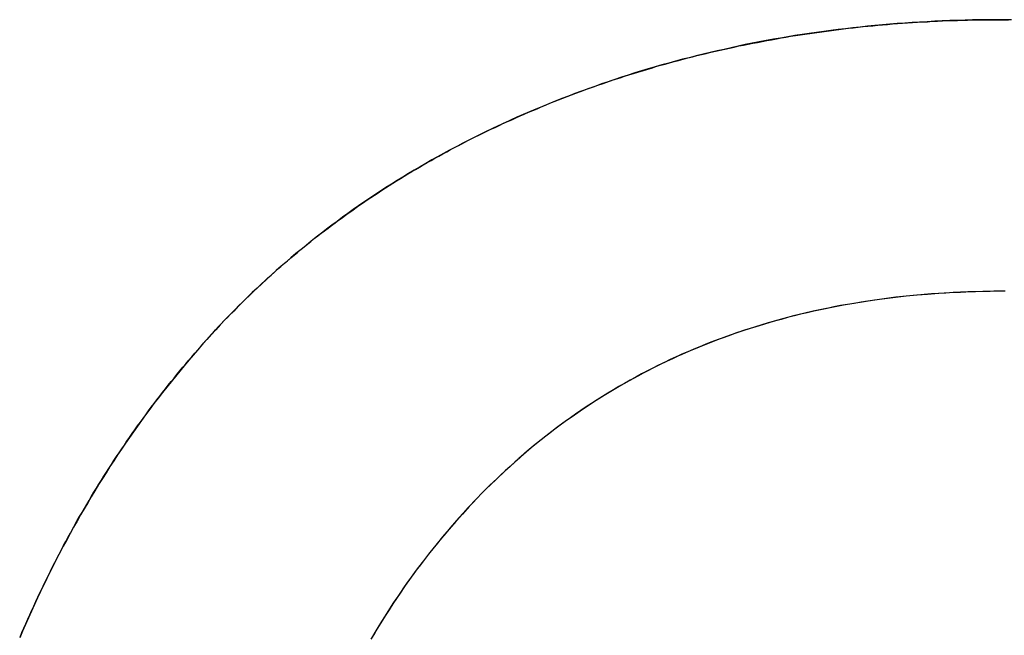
# Model space of a CAD drawing. Extents: x -3.81 to 3.81, y -1.89 to 1.9.
# Tile 86 of 149: x -0.0616 to -0.0179, y 1.2426 to 1.2699. Entities that reach past the tile are written whole.
import ezdxf

# ---------------------------------------------------------------- set-up
doc = ezdxf.new("R2010")
doc.units = 0
doc.layers.get('0').update_dxf_attribs({"linetype": 'CONTINUOUS'})

# ---------------------------------------------------------------- blocks, each defined once
blk = doc.blocks.new('*U1')
blk.add_line((-0.053315, 1.255716, 4.21), (-0.053315, 1.255716, 4.2098))
blk.add_line((-0.053315, 1.255716, 4.21), (-0.053315, 1.255716, 4.2098))
for points in [[(-0.053315, 1.25572, 4.21), (-0.053186, 1.25586, 4.21), (-0.053056, 1.256, 4.21), (-0.052925, 1.25614, 4.21), (-0.052793, 1.25629, 4.21), (-0.052661, 1.25643, 4.21), (-0.052528, 1.25657, 4.21), (-0.052394, 1.2567, 4.21), (-0.05226, 1.25684, 4.21), (-0.052125, 1.25698, 4.21), (-0.05199, 1.25712, 4.21), (-0.051854, 1.25725, 4.21), (-0.051717, 1.25739, 4.21), (-0.05158, 1.25752, 4.21), (-0.051442, 1.25766, 4.21), (-0.051303, 1.25779, 4.21), (-0.051163, 1.25792, 4.21), (-0.051023, 1.25806, 4.21), (-0.050882, 1.25819, 4.21), (-0.050741, 1.25832, 4.21), (-0.050599, 1.25845, 4.21), (-0.050456, 1.25858, 4.21), (-0.050313, 1.25871, 4.21), (-0.050169, 1.25884, 4.21), (-0.050024, 1.25896, 4.21), (-0.049879, 1.25909, 4.21), (-0.049733, 1.25921, 4.21), (-0.049586, 1.25934, 4.21), (-0.049439, 1.25946, 4.21), (-0.049291, 1.25959, 4.21), (-0.049142, 1.25971, 4.21), (-0.048993, 1.25983, 4.21), (-0.048843, 1.25996, 4.21), (-0.048692, 1.26008, 4.21), (-0.048541, 1.2602, 4.21), (-0.048389, 1.26032, 4.21), (-0.048236, 1.26044, 4.21), (-0.048083, 1.26055, 4.21), (-0.047929, 1.26067, 4.21), (-0.047774, 1.26079, 4.21), (-0.047619, 1.2609, 4.21), (-0.047463, 1.26102, 4.21), (-0.047307, 1.26113, 4.21), (-0.04715, 1.26125, 4.21), (-0.046992, 1.26136, 4.21), (-0.046833, 1.26147, 4.21), (-0.046674, 1.26159, 4.21), (-0.046514, 1.2617, 4.21), (-0.046354, 1.26181, 4.21), (-0.046193, 1.26192, 4.21), (-0.046031, 1.26203, 4.21), (-0.045868, 1.26214, 4.21), (-0.045705, 1.26224, 4.21), (-0.045541, 1.26235, 4.21), (-0.045377, 1.26246, 4.21), (-0.045212, 1.26256, 4.21), (-0.045046, 1.26267, 4.21), (-0.04488, 1.26277, 4.21), (-0.044713, 1.26288, 4.21), (-0.044545, 1.26298, 4.21), (-0.044376, 1.26308, 4.21), (-0.044207, 1.26318, 4.21), (-0.044038, 1.26328, 4.21), (-0.043867, 1.26338, 4.21), (-0.043696, 1.26348, 4.21), (-0.043525, 1.26358, 4.21), (-0.043352, 1.26368, 4.21), (-0.043179, 1.26378, 4.21), (-0.043006, 1.26387, 4.21), (-0.042831, 1.26397, 4.21), (-0.042656, 1.26406, 4.21), (-0.042481, 1.26416, 4.21), (-0.042305, 1.26425, 4.21), (-0.042128, 1.26435, 4.21), (-0.04195, 1.26444, 4.21), (-0.041772, 1.26453, 4.21), (-0.041593, 1.26462, 4.21), (-0.041413, 1.26471, 4.21), (-0.041233, 1.2648, 4.21), (-0.041052, 1.26489, 4.21), (-0.040871, 1.26498, 4.21), (-0.040688, 1.26507, 4.21), (-0.040505, 1.26515, 4.21), (-0.040322, 1.26524, 4.21), (-0.040138, 1.26533, 4.21), (-0.039953, 1.26541, 4.21), (-0.039767, 1.26549, 4.21), (-0.039581, 1.26558, 4.21), (-0.039395, 1.26566, 4.21), (-0.039207, 1.26574, 4.21), (-0.039019, 1.26582, 4.21), (-0.03883, 1.2659, 4.21), (-0.038641, 1.26598, 4.21), (-0.038451, 1.26606, 4.21), (-0.03826, 1.26614, 4.21), (-0.038068, 1.26622, 4.21), (-0.037876, 1.2663, 4.21), (-0.037684, 1.26637, 4.21), (-0.037491, 1.26645, 4.21), (-0.037298, 1.26652, 4.21), (-0.037104, 1.2666, 4.21), (-0.03691, 1.26667, 4.21), (-0.036716, 1.26674, 4.21), (-0.036521, 1.26682, 4.21), (-0.036326, 1.26689, 4.21), (-0.036131, 1.26696, 4.21), (-0.035935, 1.26702, 4.21), (-0.035739, 1.26709, 4.21), (-0.035542, 1.26716, 4.21), (-0.035345, 1.26723, 4.21), (-0.035148, 1.26729, 4.21), (-0.03495, 1.26736, 4.21), (-0.034752, 1.26742, 4.21), (-0.034554, 1.26749, 4.21), (-0.034355, 1.26755, 4.21), (-0.034156, 1.26761, 4.21), (-0.033956, 1.26767, 4.21), (-0.033756, 1.26773, 4.21), (-0.033556, 1.26779, 4.21), (-0.033355, 1.26785, 4.21), (-0.033154, 1.26791, 4.21), (-0.032953, 1.26796, 4.21), (-0.032751, 1.26802, 4.21), (-0.032548, 1.26808, 4.21), (-0.032346, 1.26813, 4.21), (-0.032143, 1.26818, 4.21), (-0.03194, 1.26824, 4.21), (-0.031736, 1.26829, 4.21), (-0.031532, 1.26834, 4.21), (-0.031327, 1.26839, 4.21), (-0.031122, 1.26844, 4.21), (-0.030917, 1.26849, 4.21), (-0.030711, 1.26854, 4.21), (-0.030506, 1.26859, 4.21), (-0.030299, 1.26863, 4.21), (-0.030092, 1.26868, 4.21), (-0.029885, 1.26872, 4.21), (-0.029678, 1.26877, 4.21), (-0.02947, 1.26881, 4.21), (-0.029262, 1.26885, 4.21), (-0.029053, 1.26889, 4.21), (-0.028844, 1.26893, 4.21), (-0.028635, 1.26897, 4.21), (-0.028425, 1.26901, 4.21), (-0.028215, 1.26905, 4.21), (-0.028004, 1.26909, 4.21), (-0.027793, 1.26913, 4.21), (-0.027582, 1.26916, 4.21), (-0.027371, 1.2692, 4.21), (-0.027159, 1.26923, 4.21), (-0.026946, 1.26927, 4.21), (-0.026734, 1.2693, 4.21), (-0.02652, 1.26933, 4.21), (-0.026307, 1.26936, 4.21), (-0.026093, 1.26939, 4.21), (-0.025879, 1.26942, 4.21), (-0.025664, 1.26945, 4.21), (-0.025449, 1.26948, 4.21), (-0.025234, 1.2695, 4.21), (-0.025018, 1.26953, 4.21), (-0.024802, 1.26956, 4.21), (-0.024585, 1.26958, 4.21), (-0.024369, 1.2696, 4.21), (-0.024151, 1.26963, 4.21), (-0.023934, 1.26965, 4.21), (-0.023716, 1.26967, 4.21), (-0.023497, 1.26969, 4.21), (-0.023279, 1.26971, 4.21), (-0.023059, 1.26973, 4.21), (-0.02284, 1.26975, 4.21), (-0.02262, 1.26977, 4.21), (-0.0224, 1.26978, 4.21), (-0.022179, 1.2698, 4.21), (-0.021958, 1.26981, 4.21), (-0.021737, 1.26983, 4.21), (-0.021515, 1.26984, 4.21), (-0.021293, 1.26985, 4.21), (-0.02107, 1.26987, 4.21), (-0.020847, 1.26988, 4.21), (-0.020624, 1.26989, 4.21), (-0.0204, 1.2699, 4.21), (-0.020176, 1.2699, 4.21), (-0.019952, 1.26991, 4.21), (-0.019727, 1.26992, 4.21), (-0.019502, 1.26992, 4.21), (-0.019276, 1.26993, 4.21), (-0.019051, 1.26993, 4.21), (-0.018824, 1.26994, 4.21), (-0.018598, 1.26994, 4.21), (-0.018371, 1.26994, 4.21), (-0.018143, 1.26994, 4.21), (-0.017915, 1.26994, 4.21)], [(-0.017915, 1.26994, 4.2098), (-0.018258, 1.26994, 4.2098), (-0.018599, 1.26994, 4.2098), (-0.01894, 1.26994, 4.2098), (-0.01928, 1.26993, 4.2098), (-0.019619, 1.26992, 4.2098), (-0.019957, 1.26991, 4.2098), (-0.020295, 1.2699, 4.2098), (-0.020631, 1.26989, 4.2098), (-0.020967, 1.26987, 4.2098), (-0.021301, 1.26985, 4.2098), (-0.021635, 1.26983, 4.2098), (-0.021968, 1.26981, 4.2098), (-0.022301, 1.26979, 4.2098), (-0.022632, 1.26977, 4.2098), (-0.022963, 1.26974, 4.2098), (-0.023292, 1.26971, 4.2098), (-0.023621, 1.26968, 4.2098), (-0.023949, 1.26965, 4.2098), (-0.024276, 1.26961, 4.2098), (-0.024602, 1.26958, 4.2098), (-0.024928, 1.26954, 4.2098), (-0.025253, 1.2695, 4.2098), (-0.025576, 1.26946, 4.2098), (-0.025899, 1.26942, 4.2098), (-0.026221, 1.26937, 4.2098), (-0.026542, 1.26933, 4.2098), (-0.026863, 1.26928, 4.2098), (-0.027182, 1.26923, 4.2098), (-0.027501, 1.26918, 4.2098), (-0.027818, 1.26912, 4.2098), (-0.028135, 1.26907, 4.2098), (-0.028452, 1.26901, 4.2098), (-0.028767, 1.26895, 4.2098), (-0.029081, 1.26889, 4.2098), (-0.029395, 1.26883, 4.2098), (-0.029707, 1.26876, 4.2098), (-0.030019, 1.26869, 4.2098), (-0.03033, 1.26862, 4.2098), (-0.03064, 1.26855, 4.2098), (-0.030949, 1.26848, 4.2098), (-0.031258, 1.26841, 4.2098), (-0.031565, 1.26833, 4.2098), (-0.031872, 1.26825, 4.2098), (-0.032178, 1.26818, 4.2098), (-0.032483, 1.26809, 4.2098), (-0.032787, 1.26801, 4.2098), (-0.033091, 1.26793, 4.2098), (-0.033393, 1.26784, 4.2098), (-0.033695, 1.26775, 4.2098), (-0.033995, 1.26766, 4.2098), (-0.034295, 1.26757, 4.2098), (-0.034594, 1.26747, 4.2098), (-0.034893, 1.26738, 4.2098), (-0.03519, 1.26728, 4.2098), (-0.035486, 1.26718, 4.2098), (-0.035782, 1.26708, 4.2098), (-0.036077, 1.26697, 4.2098), (-0.036371, 1.26687, 4.2098), (-0.036664, 1.26676, 4.2098), (-0.036956, 1.26665, 4.2098), (-0.037248, 1.26654, 4.2098), (-0.037538, 1.26643, 4.2098), (-0.037828, 1.26632, 4.2098), (-0.038117, 1.2662, 4.2098), (-0.038404, 1.26608, 4.2098), (-0.03869, 1.26596, 4.2098), (-0.038974, 1.26584, 4.2098), (-0.039257, 1.26572, 4.2098), (-0.039539, 1.2656, 4.2098), (-0.039819, 1.26547, 4.2098), (-0.040097, 1.26534, 4.2098), (-0.040374, 1.26522, 4.2098), (-0.04065, 1.26509, 4.2098), (-0.040924, 1.26495, 4.2098), (-0.041196, 1.26482, 4.2098), (-0.041467, 1.26469, 4.2098), (-0.041737, 1.26455, 4.2098), (-0.042005, 1.26441, 4.2098), (-0.042271, 1.26427, 4.2098), (-0.042536, 1.26413, 4.2098), (-0.0428, 1.26399, 4.2098), (-0.043062, 1.26384, 4.2098), (-0.043322, 1.2637, 4.2098), (-0.043582, 1.26355, 4.2098), (-0.043839, 1.2634, 4.2098), (-0.044095, 1.26325, 4.2098), (-0.04435, 1.2631, 4.2098), (-0.044603, 1.26294, 4.2098), (-0.044855, 1.26279, 4.2098), (-0.045105, 1.26263, 4.2098), (-0.045354, 1.26247, 4.2098), (-0.045601, 1.26231, 4.2098), (-0.045846, 1.26215, 4.2098), (-0.046091, 1.26199, 4.2098), (-0.046333, 1.26182, 4.2098), (-0.046575, 1.26166, 4.2098), (-0.046815, 1.26149, 4.2098), (-0.047053, 1.26132, 4.2098), (-0.04729, 1.26115, 4.2098), (-0.047525, 1.26097, 4.2098), (-0.047759, 1.2608, 4.2098), (-0.047991, 1.26062, 4.2098), (-0.048222, 1.26045, 4.2098), (-0.048451, 1.26027, 4.2098), (-0.048679, 1.26009, 4.2098), (-0.048905, 1.2599, 4.2098), (-0.04913, 1.25972, 4.2098), (-0.049354, 1.25954, 4.2098), (-0.049576, 1.25935, 4.2098), (-0.049796, 1.25916, 4.2098), (-0.050015, 1.25897, 4.2098), (-0.050232, 1.25878, 4.2098), (-0.050448, 1.25859, 4.2098), (-0.050663, 1.25839, 4.2098), (-0.050876, 1.25819, 4.2098), (-0.051087, 1.258, 4.2098), (-0.051297, 1.2578, 4.2098), (-0.051506, 1.2576, 4.2098), (-0.051713, 1.25739, 4.2098), (-0.051918, 1.25719, 4.2098), (-0.052122, 1.25698, 4.2098), (-0.052325, 1.25678, 4.2098), (-0.052526, 1.25657, 4.2098), (-0.052726, 1.25636, 4.2098), (-0.052924, 1.25614, 4.2098), (-0.05312, 1.25593, 4.2098), (-0.053315, 1.25572, 4.2098)], [(-0.017915, 1.26994, 4.2098), (-0.018258, 1.26994, 4.2098), (-0.018599, 1.26994, 4.2098), (-0.01894, 1.26994, 4.2098), (-0.01928, 1.26993, 4.2098), (-0.019619, 1.26992, 4.2098), (-0.019957, 1.26991, 4.2098), (-0.020295, 1.2699, 4.2098), (-0.020631, 1.26989, 4.2098), (-0.020967, 1.26987, 4.2098), (-0.021301, 1.26985, 4.2098), (-0.021635, 1.26983, 4.2098), (-0.021968, 1.26981, 4.2098), (-0.022301, 1.26979, 4.2098), (-0.022632, 1.26977, 4.2098), (-0.022963, 1.26974, 4.2098), (-0.023292, 1.26971, 4.2098), (-0.023621, 1.26968, 4.2098), (-0.023949, 1.26965, 4.2098), (-0.024276, 1.26961, 4.2098), (-0.024602, 1.26958, 4.2098), (-0.024928, 1.26954, 4.2098), (-0.025253, 1.2695, 4.2098), (-0.025576, 1.26946, 4.2098), (-0.025899, 1.26942, 4.2098), (-0.026221, 1.26937, 4.2098), (-0.026542, 1.26933, 4.2098), (-0.026863, 1.26928, 4.2098), (-0.027182, 1.26923, 4.2098), (-0.027501, 1.26918, 4.2098), (-0.027818, 1.26912, 4.2098), (-0.028135, 1.26907, 4.2098), (-0.028452, 1.26901, 4.2098), (-0.028767, 1.26895, 4.2098), (-0.029081, 1.26889, 4.2098), (-0.029395, 1.26883, 4.2098), (-0.029707, 1.26876, 4.2098), (-0.030019, 1.26869, 4.2098), (-0.03033, 1.26862, 4.2098), (-0.03064, 1.26855, 4.2098), (-0.030949, 1.26848, 4.2098), (-0.031258, 1.26841, 4.2098), (-0.031565, 1.26833, 4.2098), (-0.031872, 1.26825, 4.2098), (-0.032178, 1.26818, 4.2098), (-0.032483, 1.26809, 4.2098), (-0.032787, 1.26801, 4.2098), (-0.033091, 1.26793, 4.2098), (-0.033393, 1.26784, 4.2098), (-0.033695, 1.26775, 4.2098), (-0.033995, 1.26766, 4.2098), (-0.034295, 1.26757, 4.2098), (-0.034594, 1.26747, 4.2098), (-0.034893, 1.26738, 4.2098), (-0.03519, 1.26728, 4.2098), (-0.035486, 1.26718, 4.2098), (-0.035782, 1.26708, 4.2098), (-0.036077, 1.26697, 4.2098), (-0.036371, 1.26687, 4.2098), (-0.036664, 1.26676, 4.2098), (-0.036956, 1.26665, 4.2098), (-0.037248, 1.26654, 4.2098), (-0.037538, 1.26643, 4.2098), (-0.037828, 1.26632, 4.2098), (-0.038117, 1.2662, 4.2098), (-0.038404, 1.26608, 4.2098), (-0.03869, 1.26596, 4.2098), (-0.038974, 1.26584, 4.2098), (-0.039257, 1.26572, 4.2098), (-0.039539, 1.2656, 4.2098), (-0.039819, 1.26547, 4.2098), (-0.040097, 1.26534, 4.2098), (-0.040374, 1.26522, 4.2098), (-0.04065, 1.26509, 4.2098), (-0.040924, 1.26495, 4.2098), (-0.041196, 1.26482, 4.2098), (-0.041467, 1.26469, 4.2098), (-0.041737, 1.26455, 4.2098), (-0.042005, 1.26441, 4.2098), (-0.042271, 1.26427, 4.2098), (-0.042536, 1.26413, 4.2098), (-0.0428, 1.26399, 4.2098), (-0.043062, 1.26384, 4.2098), (-0.043322, 1.2637, 4.2098), (-0.043582, 1.26355, 4.2098), (-0.043839, 1.2634, 4.2098), (-0.044095, 1.26325, 4.2098), (-0.04435, 1.2631, 4.2098), (-0.044603, 1.26294, 4.2098), (-0.044855, 1.26279, 4.2098), (-0.045105, 1.26263, 4.2098), (-0.045354, 1.26247, 4.2098), (-0.045601, 1.26231, 4.2098), (-0.045846, 1.26215, 4.2098), (-0.046091, 1.26199, 4.2098), (-0.046333, 1.26182, 4.2098), (-0.046575, 1.26166, 4.2098), (-0.046815, 1.26149, 4.2098), (-0.047053, 1.26132, 4.2098), (-0.04729, 1.26115, 4.2098), (-0.047525, 1.26097, 4.2098), (-0.047759, 1.2608, 4.2098), (-0.047991, 1.26062, 4.2098), (-0.048222, 1.26045, 4.2098), (-0.048451, 1.26027, 4.2098), (-0.048679, 1.26009, 4.2098), (-0.048905, 1.2599, 4.2098), (-0.04913, 1.25972, 4.2098), (-0.049354, 1.25954, 4.2098), (-0.049576, 1.25935, 4.2098), (-0.049796, 1.25916, 4.2098), (-0.050015, 1.25897, 4.2098), (-0.050232, 1.25878, 4.2098), (-0.050448, 1.25859, 4.2098), (-0.050663, 1.25839, 4.2098), (-0.050876, 1.25819, 4.2098), (-0.051087, 1.258, 4.2098), (-0.051297, 1.2578, 4.2098), (-0.051506, 1.2576, 4.2098), (-0.051713, 1.25739, 4.2098), (-0.051918, 1.25719, 4.2098), (-0.052122, 1.25698, 4.2098), (-0.052325, 1.25678, 4.2098), (-0.052526, 1.25657, 4.2098), (-0.052726, 1.25636, 4.2098), (-0.052924, 1.25614, 4.2098), (-0.05312, 1.25593, 4.2098), (-0.053315, 1.25572, 4.2098)], [(-0.053315, 1.25572, 4.21), (-0.053186, 1.25586, 4.21), (-0.053056, 1.256, 4.21), (-0.052925, 1.25614, 4.21), (-0.052793, 1.25629, 4.21), (-0.052661, 1.25643, 4.21), (-0.052528, 1.25657, 4.21), (-0.052394, 1.2567, 4.21), (-0.05226, 1.25684, 4.21), (-0.052125, 1.25698, 4.21), (-0.05199, 1.25712, 4.21), (-0.051854, 1.25725, 4.21), (-0.051717, 1.25739, 4.21), (-0.05158, 1.25752, 4.21), (-0.051442, 1.25766, 4.21), (-0.051303, 1.25779, 4.21), (-0.051163, 1.25792, 4.21), (-0.051023, 1.25806, 4.21), (-0.050882, 1.25819, 4.21), (-0.050741, 1.25832, 4.21), (-0.050599, 1.25845, 4.21), (-0.050456, 1.25858, 4.21), (-0.050313, 1.25871, 4.21), (-0.050169, 1.25884, 4.21), (-0.050024, 1.25896, 4.21), (-0.049879, 1.25909, 4.21), (-0.049733, 1.25921, 4.21), (-0.049586, 1.25934, 4.21), (-0.049439, 1.25946, 4.21), (-0.049291, 1.25959, 4.21), (-0.049142, 1.25971, 4.21), (-0.048993, 1.25983, 4.21), (-0.048843, 1.25996, 4.21), (-0.048692, 1.26008, 4.21), (-0.048541, 1.2602, 4.21), (-0.048389, 1.26032, 4.21), (-0.048236, 1.26044, 4.21), (-0.048083, 1.26055, 4.21), (-0.047929, 1.26067, 4.21), (-0.047774, 1.26079, 4.21), (-0.047619, 1.2609, 4.21), (-0.047463, 1.26102, 4.21), (-0.047307, 1.26113, 4.21), (-0.04715, 1.26125, 4.21), (-0.046992, 1.26136, 4.21), (-0.046833, 1.26147, 4.21), (-0.046674, 1.26159, 4.21), (-0.046514, 1.2617, 4.21), (-0.046354, 1.26181, 4.21), (-0.046193, 1.26192, 4.21), (-0.046031, 1.26203, 4.21), (-0.045868, 1.26214, 4.21), (-0.045705, 1.26224, 4.21), (-0.045541, 1.26235, 4.21), (-0.045377, 1.26246, 4.21), (-0.045212, 1.26256, 4.21), (-0.045046, 1.26267, 4.21), (-0.04488, 1.26277, 4.21), (-0.044713, 1.26288, 4.21), (-0.044545, 1.26298, 4.21), (-0.044376, 1.26308, 4.21), (-0.044207, 1.26318, 4.21), (-0.044038, 1.26328, 4.21), (-0.043867, 1.26338, 4.21), (-0.043696, 1.26348, 4.21), (-0.043525, 1.26358, 4.21), (-0.043352, 1.26368, 4.21), (-0.043179, 1.26378, 4.21), (-0.043006, 1.26387, 4.21), (-0.042831, 1.26397, 4.21), (-0.042656, 1.26406, 4.21), (-0.042481, 1.26416, 4.21), (-0.042305, 1.26425, 4.21), (-0.042128, 1.26435, 4.21), (-0.04195, 1.26444, 4.21), (-0.041772, 1.26453, 4.21), (-0.041593, 1.26462, 4.21), (-0.041413, 1.26471, 4.21), (-0.041233, 1.2648, 4.21), (-0.041052, 1.26489, 4.21), (-0.040871, 1.26498, 4.21), (-0.040688, 1.26507, 4.21), (-0.040505, 1.26515, 4.21), (-0.040322, 1.26524, 4.21), (-0.040138, 1.26533, 4.21), (-0.039953, 1.26541, 4.21), (-0.039767, 1.26549, 4.21), (-0.039581, 1.26558, 4.21), (-0.039395, 1.26566, 4.21), (-0.039207, 1.26574, 4.21), (-0.039019, 1.26582, 4.21), (-0.03883, 1.2659, 4.21), (-0.038641, 1.26598, 4.21), (-0.038451, 1.26606, 4.21), (-0.03826, 1.26614, 4.21), (-0.038068, 1.26622, 4.21), (-0.037876, 1.2663, 4.21), (-0.037684, 1.26637, 4.21), (-0.037491, 1.26645, 4.21), (-0.037298, 1.26652, 4.21), (-0.037104, 1.2666, 4.21), (-0.03691, 1.26667, 4.21), (-0.036716, 1.26674, 4.21), (-0.036521, 1.26682, 4.21), (-0.036326, 1.26689, 4.21), (-0.036131, 1.26696, 4.21), (-0.035935, 1.26702, 4.21), (-0.035739, 1.26709, 4.21), (-0.035542, 1.26716, 4.21), (-0.035345, 1.26723, 4.21), (-0.035148, 1.26729, 4.21), (-0.03495, 1.26736, 4.21), (-0.034752, 1.26742, 4.21), (-0.034554, 1.26749, 4.21), (-0.034355, 1.26755, 4.21), (-0.034156, 1.26761, 4.21), (-0.033956, 1.26767, 4.21), (-0.033756, 1.26773, 4.21), (-0.033556, 1.26779, 4.21), (-0.033355, 1.26785, 4.21), (-0.033154, 1.26791, 4.21), (-0.032953, 1.26796, 4.21), (-0.032751, 1.26802, 4.21), (-0.032548, 1.26808, 4.21), (-0.032346, 1.26813, 4.21), (-0.032143, 1.26818, 4.21), (-0.03194, 1.26824, 4.21), (-0.031736, 1.26829, 4.21), (-0.031532, 1.26834, 4.21), (-0.031327, 1.26839, 4.21), (-0.031122, 1.26844, 4.21), (-0.030917, 1.26849, 4.21), (-0.030711, 1.26854, 4.21), (-0.030506, 1.26859, 4.21), (-0.030299, 1.26863, 4.21), (-0.030092, 1.26868, 4.21), (-0.029885, 1.26872, 4.21), (-0.029678, 1.26877, 4.21), (-0.02947, 1.26881, 4.21), (-0.029262, 1.26885, 4.21), (-0.029053, 1.26889, 4.21), (-0.028844, 1.26893, 4.21), (-0.028635, 1.26897, 4.21), (-0.028425, 1.26901, 4.21), (-0.028215, 1.26905, 4.21), (-0.028004, 1.26909, 4.21), (-0.027793, 1.26913, 4.21), (-0.027582, 1.26916, 4.21), (-0.027371, 1.2692, 4.21), (-0.027159, 1.26923, 4.21), (-0.026946, 1.26927, 4.21), (-0.026734, 1.2693, 4.21), (-0.02652, 1.26933, 4.21), (-0.026307, 1.26936, 4.21), (-0.026093, 1.26939, 4.21), (-0.025879, 1.26942, 4.21), (-0.025664, 1.26945, 4.21), (-0.025449, 1.26948, 4.21), (-0.025234, 1.2695, 4.21), (-0.025018, 1.26953, 4.21), (-0.024802, 1.26956, 4.21), (-0.024585, 1.26958, 4.21), (-0.024369, 1.2696, 4.21), (-0.024151, 1.26963, 4.21), (-0.023934, 1.26965, 4.21), (-0.023716, 1.26967, 4.21), (-0.023497, 1.26969, 4.21), (-0.023279, 1.26971, 4.21), (-0.023059, 1.26973, 4.21), (-0.02284, 1.26975, 4.21), (-0.02262, 1.26977, 4.21), (-0.0224, 1.26978, 4.21), (-0.022179, 1.2698, 4.21), (-0.021958, 1.26981, 4.21), (-0.021737, 1.26983, 4.21), (-0.021515, 1.26984, 4.21), (-0.021293, 1.26985, 4.21), (-0.02107, 1.26987, 4.21), (-0.020847, 1.26988, 4.21), (-0.020624, 1.26989, 4.21), (-0.0204, 1.2699, 4.21), (-0.020176, 1.2699, 4.21), (-0.019952, 1.26991, 4.21), (-0.019727, 1.26992, 4.21), (-0.019502, 1.26992, 4.21), (-0.019276, 1.26993, 4.21), (-0.019051, 1.26993, 4.21), (-0.018824, 1.26994, 4.21), (-0.018598, 1.26994, 4.21), (-0.018371, 1.26994, 4.21), (-0.018143, 1.26994, 4.21), (-0.017915, 1.26994, 4.21)], [(-0.017915, 1.26994, 4.21), (-0.017679, 1.26994, 4.21)], [(-0.01756, 1.26994, 4.2098), (-0.017915, 1.26994, 4.2098)], [(-0.01756, 1.26994, 4.2098), (-0.017915, 1.26994, 4.2098)], [(-0.017915, 1.26994, 4.21), (-0.017679, 1.26994, 4.21)], [(-0.01783, 1.25786, 4.21), (-0.018165, 1.25786, 4.21), (-0.018498, 1.25785, 4.21), (-0.01883, 1.25785, 4.21), (-0.01916, 1.25784, 4.21), (-0.019489, 1.25783, 4.21), (-0.019817, 1.25782, 4.21), (-0.020142, 1.2578, 4.21), (-0.020467, 1.25778, 4.21), (-0.020789, 1.25776, 4.21), (-0.021111, 1.25774, 4.21), (-0.021431, 1.25771, 4.21), (-0.021749, 1.25768, 4.21), (-0.022066, 1.25765, 4.21), (-0.022381, 1.25762, 4.21), (-0.022695, 1.25759, 4.21), (-0.023007, 1.25755, 4.21), (-0.023318, 1.25751, 4.21), (-0.023627, 1.25746, 4.21), (-0.023934, 1.25742, 4.21), (-0.024241, 1.25737, 4.21), (-0.024545, 1.25732, 4.21), (-0.024848, 1.25727, 4.21), (-0.02515, 1.25722, 4.21), (-0.02545, 1.25716, 4.21), (-0.025749, 1.2571, 4.21), (-0.026046, 1.25704, 4.21), (-0.026341, 1.25697, 4.21), (-0.026635, 1.2569, 4.21), (-0.026928, 1.25684, 4.21), (-0.027219, 1.25676, 4.21), (-0.027509, 1.25669, 4.21), (-0.027797, 1.25661, 4.21), (-0.028083, 1.25653, 4.21), (-0.028368, 1.25645, 4.21), (-0.028652, 1.25637, 4.21), (-0.028934, 1.25628, 4.21), (-0.029214, 1.25619, 4.21), (-0.029493, 1.2561, 4.21), (-0.02977, 1.25601, 4.21), (-0.030046, 1.25591, 4.21), (-0.030321, 1.25581, 4.21), (-0.030593, 1.25571, 4.21), (-0.030865, 1.25561, 4.21), (-0.031135, 1.2555, 4.21), (-0.031403, 1.25539, 4.21), (-0.03167, 1.25528, 4.21), (-0.031935, 1.25517, 4.21), (-0.032199, 1.25505, 4.21), (-0.032461, 1.25494, 4.21), (-0.032722, 1.25482, 4.21), (-0.032981, 1.25469, 4.21), (-0.033239, 1.25457, 4.21), (-0.033495, 1.25444, 4.21), (-0.03375, 1.25431, 4.21), (-0.034003, 1.25418, 4.21), (-0.034255, 1.25404, 4.21), (-0.034505, 1.2539, 4.21), (-0.034754, 1.25376, 4.21), (-0.035001, 1.25362, 4.21), (-0.035247, 1.25348, 4.21), (-0.035491, 1.25333, 4.21), (-0.035733, 1.25318, 4.21), (-0.035974, 1.25303, 4.21), (-0.036214, 1.25287, 4.21), (-0.036452, 1.25272, 4.21), (-0.036689, 1.25256, 4.21), (-0.036924, 1.2524, 4.21), (-0.037157, 1.25223, 4.21), (-0.037389, 1.25206, 4.21), (-0.03762, 1.2519, 4.21), (-0.037849, 1.25172, 4.21), (-0.038076, 1.25155, 4.21), (-0.038302, 1.25137, 4.21), (-0.038527, 1.25119, 4.21), (-0.03875, 1.25101, 4.21), (-0.038971, 1.25083, 4.21), (-0.039191, 1.25064, 4.21), (-0.03941, 1.25045, 4.21), (-0.039627, 1.25026, 4.21), (-0.039842, 1.25007, 4.21), (-0.040056, 1.24987, 4.21), (-0.040268, 1.24968, 4.21), (-0.040479, 1.24947, 4.21), (-0.040688, 1.24927, 4.21), (-0.040896, 1.24907, 4.21), (-0.041102, 1.24886, 4.21), (-0.041307, 1.24865, 4.21), (-0.04151, 1.24843, 4.21), (-0.041712, 1.24822, 4.21), (-0.041912, 1.248, 4.21), (-0.042111, 1.24778, 4.21), (-0.042308, 1.24756, 4.21), (-0.042504, 1.24733, 4.21), (-0.042698, 1.2471, 4.21), (-0.042891, 1.24687, 4.21), (-0.043082, 1.24664, 4.21), (-0.043271, 1.24641, 4.21), (-0.043458, 1.24617, 4.21), (-0.043644, 1.24593, 4.21), (-0.043827, 1.24569, 4.21), (-0.044008, 1.24545, 4.21), (-0.044187, 1.2452, 4.21), (-0.044364, 1.24496, 4.21), (-0.04454, 1.24471, 4.21), (-0.044713, 1.24446, 4.21), (-0.044884, 1.2442, 4.21), (-0.045053, 1.24395, 4.21), (-0.04522, 1.24369, 4.21), (-0.045385, 1.24343, 4.21), (-0.045548, 1.24317, 4.21), (-0.04571, 1.24291, 4.21), (-0.045869, 1.24264, 4.21), (-0.046026, 1.24238, 4.21)], [(-0.01783, 1.25786, 4.2098), (-0.018333, 1.25786, 4.2098), (-0.018832, 1.25785, 4.2098), (-0.019329, 1.25783, 4.2098), (-0.019822, 1.25781, 4.2098), (-0.020311, 1.25779, 4.2098), (-0.020797, 1.25776, 4.2098), (-0.02128, 1.25772, 4.2098), (-0.021759, 1.25768, 4.2098), (-0.022235, 1.25764, 4.2098), (-0.022707, 1.25758, 4.2098), (-0.023176, 1.25753, 4.2098), (-0.023641, 1.25746, 4.2098), (-0.024103, 1.25739, 4.2098), (-0.024562, 1.25732, 4.2098), (-0.025017, 1.25724, 4.2098), (-0.025469, 1.25715, 4.2098), (-0.025917, 1.25706, 4.2098), (-0.026362, 1.25697, 4.2098), (-0.026804, 1.25687, 4.2098), (-0.027242, 1.25676, 4.2098), (-0.027677, 1.25665, 4.2098), (-0.028108, 1.25653, 4.2098), (-0.028536, 1.2564, 4.2098), (-0.02896, 1.25627, 4.2098), (-0.029381, 1.25614, 4.2098), (-0.029799, 1.256, 4.2098), (-0.030213, 1.25585, 4.2098), (-0.030624, 1.2557, 4.2098), (-0.031031, 1.25554, 4.2098), (-0.031435, 1.25538, 4.2098), (-0.031835, 1.25521, 4.2098), (-0.032232, 1.25504, 4.2098), (-0.032626, 1.25486, 4.2098), (-0.033016, 1.25468, 4.2098), (-0.033403, 1.25449, 4.2098), (-0.033786, 1.25429, 4.2098), (-0.034166, 1.25409, 4.2098), (-0.034542, 1.25388, 4.2098), (-0.034916, 1.25367, 4.2098), (-0.035285, 1.25345, 4.2098), (-0.035651, 1.25323, 4.2098), (-0.036014, 1.253, 4.2098), (-0.036374, 1.25277, 4.2098), (-0.03673, 1.25253, 4.2098), (-0.037082, 1.25228, 4.2098), (-0.037431, 1.25203, 4.2098), (-0.037777, 1.25178, 4.2098), (-0.038119, 1.25152, 4.2098), (-0.038458, 1.25125, 4.2098), (-0.038794, 1.25098, 4.2098), (-0.039126, 1.2507, 4.2098), (-0.039454, 1.25042, 4.2098), (-0.039779, 1.25013, 4.2098), (-0.040101, 1.24983, 4.2098), (-0.040419, 1.24953, 4.2098), (-0.040734, 1.24923, 4.2098), (-0.041046, 1.24892, 4.2098), (-0.041354, 1.2486, 4.2098), (-0.041658, 1.24828, 4.2098), (-0.041959, 1.24795, 4.2098), (-0.042257, 1.24762, 4.2098), (-0.042552, 1.24728, 4.2098), (-0.042843, 1.24693, 4.2098), (-0.04313, 1.24658, 4.2098), (-0.043413, 1.24623, 4.2098), (-0.043691, 1.24587, 4.2098), (-0.043965, 1.24551, 4.2098), (-0.044235, 1.24514, 4.2098), (-0.0445, 1.24477, 4.2098), (-0.04476, 1.24439, 4.2098), (-0.045016, 1.24401, 4.2098), (-0.045267, 1.24362, 4.2098), (-0.045514, 1.24323, 4.2098), (-0.045756, 1.24283, 4.2098), (-0.045994, 1.24243, 4.2098)], [(-0.01783, 1.25786, 4.2098), (-0.018333, 1.25786, 4.2098), (-0.018832, 1.25785, 4.2098), (-0.019329, 1.25783, 4.2098), (-0.019822, 1.25781, 4.2098), (-0.020311, 1.25779, 4.2098), (-0.020797, 1.25776, 4.2098), (-0.02128, 1.25772, 4.2098), (-0.021759, 1.25768, 4.2098), (-0.022235, 1.25764, 4.2098), (-0.022707, 1.25758, 4.2098), (-0.023176, 1.25753, 4.2098), (-0.023641, 1.25746, 4.2098), (-0.024103, 1.25739, 4.2098), (-0.024562, 1.25732, 4.2098), (-0.025017, 1.25724, 4.2098), (-0.025469, 1.25715, 4.2098), (-0.025917, 1.25706, 4.2098), (-0.026362, 1.25697, 4.2098), (-0.026804, 1.25687, 4.2098), (-0.027242, 1.25676, 4.2098), (-0.027677, 1.25665, 4.2098), (-0.028108, 1.25653, 4.2098), (-0.028536, 1.2564, 4.2098), (-0.02896, 1.25627, 4.2098), (-0.029381, 1.25614, 4.2098), (-0.029799, 1.256, 4.2098), (-0.030213, 1.25585, 4.2098), (-0.030624, 1.2557, 4.2098), (-0.031031, 1.25554, 4.2098), (-0.031435, 1.25538, 4.2098), (-0.031835, 1.25521, 4.2098), (-0.032232, 1.25504, 4.2098), (-0.032626, 1.25486, 4.2098), (-0.033016, 1.25468, 4.2098), (-0.033403, 1.25449, 4.2098), (-0.033786, 1.25429, 4.2098), (-0.034166, 1.25409, 4.2098), (-0.034542, 1.25388, 4.2098), (-0.034916, 1.25367, 4.2098), (-0.035285, 1.25345, 4.2098), (-0.035651, 1.25323, 4.2098), (-0.036014, 1.253, 4.2098), (-0.036374, 1.25277, 4.2098), (-0.03673, 1.25253, 4.2098), (-0.037082, 1.25228, 4.2098), (-0.037431, 1.25203, 4.2098), (-0.037777, 1.25178, 4.2098), (-0.038119, 1.25152, 4.2098), (-0.038458, 1.25125, 4.2098), (-0.038794, 1.25098, 4.2098), (-0.039126, 1.2507, 4.2098), (-0.039454, 1.25042, 4.2098), (-0.039779, 1.25013, 4.2098), (-0.040101, 1.24983, 4.2098), (-0.040419, 1.24953, 4.2098), (-0.040734, 1.24923, 4.2098), (-0.041046, 1.24892, 4.2098), (-0.041354, 1.2486, 4.2098), (-0.041658, 1.24828, 4.2098), (-0.041959, 1.24795, 4.2098), (-0.042257, 1.24762, 4.2098), (-0.042552, 1.24728, 4.2098), (-0.042843, 1.24693, 4.2098), (-0.04313, 1.24658, 4.2098), (-0.043413, 1.24623, 4.2098), (-0.043691, 1.24587, 4.2098), (-0.043965, 1.24551, 4.2098), (-0.044235, 1.24514, 4.2098), (-0.0445, 1.24477, 4.2098), (-0.04476, 1.24439, 4.2098), (-0.045016, 1.24401, 4.2098), (-0.045267, 1.24362, 4.2098), (-0.045514, 1.24323, 4.2098), (-0.045756, 1.24283, 4.2098), (-0.045994, 1.24243, 4.2098)], [(-0.01783, 1.25786, 4.21), (-0.018165, 1.25786, 4.21), (-0.018498, 1.25785, 4.21), (-0.01883, 1.25785, 4.21), (-0.01916, 1.25784, 4.21), (-0.019489, 1.25783, 4.21), (-0.019817, 1.25782, 4.21), (-0.020142, 1.2578, 4.21), (-0.020467, 1.25778, 4.21), (-0.020789, 1.25776, 4.21), (-0.021111, 1.25774, 4.21), (-0.021431, 1.25771, 4.21), (-0.021749, 1.25768, 4.21), (-0.022066, 1.25765, 4.21), (-0.022381, 1.25762, 4.21), (-0.022695, 1.25759, 4.21), (-0.023007, 1.25755, 4.21), (-0.023318, 1.25751, 4.21), (-0.023627, 1.25746, 4.21), (-0.023934, 1.25742, 4.21), (-0.024241, 1.25737, 4.21), (-0.024545, 1.25732, 4.21), (-0.024848, 1.25727, 4.21), (-0.02515, 1.25722, 4.21), (-0.02545, 1.25716, 4.21), (-0.025749, 1.2571, 4.21), (-0.026046, 1.25704, 4.21), (-0.026341, 1.25697, 4.21), (-0.026635, 1.2569, 4.21), (-0.026928, 1.25684, 4.21), (-0.027219, 1.25676, 4.21), (-0.027509, 1.25669, 4.21), (-0.027797, 1.25661, 4.21), (-0.028083, 1.25653, 4.21), (-0.028368, 1.25645, 4.21), (-0.028652, 1.25637, 4.21), (-0.028934, 1.25628, 4.21), (-0.029214, 1.25619, 4.21), (-0.029493, 1.2561, 4.21), (-0.02977, 1.25601, 4.21), (-0.030046, 1.25591, 4.21), (-0.030321, 1.25581, 4.21), (-0.030593, 1.25571, 4.21), (-0.030865, 1.25561, 4.21), (-0.031135, 1.2555, 4.21), (-0.031403, 1.25539, 4.21), (-0.03167, 1.25528, 4.21), (-0.031935, 1.25517, 4.21), (-0.032199, 1.25505, 4.21), (-0.032461, 1.25494, 4.21), (-0.032722, 1.25482, 4.21), (-0.032981, 1.25469, 4.21), (-0.033239, 1.25457, 4.21), (-0.033495, 1.25444, 4.21), (-0.03375, 1.25431, 4.21), (-0.034003, 1.25418, 4.21), (-0.034255, 1.25404, 4.21), (-0.034505, 1.2539, 4.21), (-0.034754, 1.25376, 4.21), (-0.035001, 1.25362, 4.21), (-0.035247, 1.25348, 4.21), (-0.035491, 1.25333, 4.21), (-0.035733, 1.25318, 4.21), (-0.035974, 1.25303, 4.21), (-0.036214, 1.25287, 4.21), (-0.036452, 1.25272, 4.21), (-0.036689, 1.25256, 4.21), (-0.036924, 1.2524, 4.21), (-0.037157, 1.25223, 4.21), (-0.037389, 1.25206, 4.21), (-0.03762, 1.2519, 4.21), (-0.037849, 1.25172, 4.21), (-0.038076, 1.25155, 4.21), (-0.038302, 1.25137, 4.21), (-0.038527, 1.25119, 4.21), (-0.03875, 1.25101, 4.21), (-0.038971, 1.25083, 4.21), (-0.039191, 1.25064, 4.21), (-0.03941, 1.25045, 4.21), (-0.039627, 1.25026, 4.21), (-0.039842, 1.25007, 4.21), (-0.040056, 1.24987, 4.21), (-0.040268, 1.24968, 4.21), (-0.040479, 1.24947, 4.21), (-0.040688, 1.24927, 4.21), (-0.040896, 1.24907, 4.21), (-0.041102, 1.24886, 4.21), (-0.041307, 1.24865, 4.21), (-0.04151, 1.24843, 4.21), (-0.041712, 1.24822, 4.21), (-0.041912, 1.248, 4.21), (-0.042111, 1.24778, 4.21), (-0.042308, 1.24756, 4.21), (-0.042504, 1.24733, 4.21), (-0.042698, 1.2471, 4.21), (-0.042891, 1.24687, 4.21), (-0.043082, 1.24664, 4.21), (-0.043271, 1.24641, 4.21), (-0.043458, 1.24617, 4.21), (-0.043644, 1.24593, 4.21), (-0.043827, 1.24569, 4.21), (-0.044008, 1.24545, 4.21), (-0.044187, 1.2452, 4.21), (-0.044364, 1.24496, 4.21), (-0.04454, 1.24471, 4.21), (-0.044713, 1.24446, 4.21), (-0.044884, 1.2442, 4.21), (-0.045053, 1.24395, 4.21), (-0.04522, 1.24369, 4.21), (-0.045385, 1.24343, 4.21), (-0.045548, 1.24317, 4.21), (-0.04571, 1.24291, 4.21), (-0.045869, 1.24264, 4.21), (-0.046026, 1.24238, 4.21)], [(-0.061618, 1.24248, 4.21), (-0.061532, 1.24268, 4.21), (-0.061446, 1.24287, 4.21), (-0.06136, 1.24307, 4.21), (-0.061272, 1.24327, 4.21), (-0.061184, 1.24347, 4.21), (-0.061095, 1.24367, 4.21), (-0.061006, 1.24386, 4.21), (-0.060916, 1.24406, 4.21), (-0.060825, 1.24425, 4.21), (-0.060734, 1.24445, 4.21), (-0.060642, 1.24464, 4.21), (-0.060549, 1.24484, 4.21), (-0.060455, 1.24503, 4.21), (-0.060361, 1.24522, 4.21), (-0.060266, 1.24541, 4.21), (-0.06017, 1.2456, 4.21), (-0.060074, 1.24579, 4.21), (-0.059977, 1.24598, 4.21), (-0.059879, 1.24617, 4.21), (-0.059781, 1.24636, 4.21), (-0.059682, 1.24655, 4.21), (-0.059582, 1.24673, 4.21), (-0.059482, 1.24692, 4.21), (-0.059381, 1.2471, 4.21), (-0.059279, 1.24729, 4.21), (-0.059177, 1.24747, 4.21), (-0.059073, 1.24766, 4.21), (-0.05897, 1.24784, 4.21), (-0.058865, 1.24802, 4.21), (-0.05876, 1.2482, 4.21), (-0.058654, 1.24838, 4.21), (-0.058547, 1.24856, 4.21), (-0.05844, 1.24874, 4.21), (-0.058332, 1.24892, 4.21), (-0.058223, 1.2491, 4.21), (-0.058114, 1.24928, 4.21), (-0.058004, 1.24946, 4.21), (-0.057894, 1.24963, 4.21), (-0.057782, 1.24981, 4.21), (-0.05767, 1.24998, 4.21), (-0.057557, 1.25016, 4.21), (-0.057444, 1.25033, 4.21), (-0.05733, 1.25051, 4.21), (-0.057215, 1.25068, 4.21), (-0.057099, 1.25085, 4.21), (-0.056983, 1.25102, 4.21), (-0.056866, 1.25119, 4.21), (-0.056749, 1.25136, 4.21), (-0.056631, 1.25153, 4.21), (-0.056512, 1.2517, 4.21), (-0.056392, 1.25187, 4.21), (-0.056272, 1.25204, 4.21), (-0.056151, 1.2522, 4.21), (-0.056029, 1.25237, 4.21), (-0.055907, 1.25254, 4.21), (-0.055784, 1.2527, 4.21), (-0.05566, 1.25287, 4.21), (-0.055536, 1.25303, 4.21), (-0.05541, 1.25319, 4.21), (-0.055285, 1.25336, 4.21), (-0.055158, 1.25352, 4.21), (-0.055031, 1.25368, 4.21), (-0.054903, 1.25384, 4.21), (-0.054774, 1.254, 4.21), (-0.054645, 1.25416, 4.21), (-0.054515, 1.25432, 4.21), (-0.054385, 1.25448, 4.21), (-0.054254, 1.25463, 4.21), (-0.054122, 1.25479, 4.21), (-0.053989, 1.25495, 4.21), (-0.053856, 1.2551, 4.21), (-0.053722, 1.25526, 4.21), (-0.053587, 1.25541, 4.21), (-0.053451, 1.25556, 4.21), (-0.053315, 1.25572, 4.21)], [(-0.053315, 1.25572, 4.2098), (-0.05352, 1.25549, 4.2098), (-0.053723, 1.25525, 4.2098), (-0.053924, 1.25502, 4.2098), (-0.054124, 1.25479, 4.2098), (-0.054322, 1.25455, 4.2098), (-0.054518, 1.25431, 4.2098), (-0.054714, 1.25407, 4.2098), (-0.054907, 1.25383, 4.2098), (-0.055099, 1.25359, 4.2098), (-0.055289, 1.25335, 4.2098), (-0.055478, 1.2531, 4.2098), (-0.055666, 1.25286, 4.2098), (-0.055851, 1.25261, 4.2098), (-0.056036, 1.25236, 4.2098), (-0.056218, 1.25211, 4.2098), (-0.056399, 1.25186, 4.2098), (-0.056579, 1.25161, 4.2098), (-0.056757, 1.25135, 4.2098), (-0.056934, 1.2511, 4.2098), (-0.057108, 1.25084, 4.2098), (-0.057282, 1.25058, 4.2098), (-0.057454, 1.25032, 4.2098), (-0.057624, 1.25006, 4.2098), (-0.057793, 1.24979, 4.2098), (-0.05796, 1.24953, 4.2098), (-0.058125, 1.24926, 4.2098), (-0.05829, 1.24899, 4.2098), (-0.058452, 1.24872, 4.2098), (-0.058613, 1.24845, 4.2098), (-0.058772, 1.24818, 4.2098), (-0.05893, 1.24791, 4.2098), (-0.059086, 1.24763, 4.2098), (-0.059241, 1.24736, 4.2098), (-0.059394, 1.24708, 4.2098), (-0.059546, 1.2468, 4.2098), (-0.059696, 1.24652, 4.2098), (-0.059845, 1.24624, 4.2098), (-0.059992, 1.24595, 4.2098), (-0.060137, 1.24567, 4.2098), (-0.060281, 1.24538, 4.2098), (-0.060423, 1.24509, 4.2098), (-0.060564, 1.2448, 4.2098), (-0.060703, 1.24451, 4.2098), (-0.060841, 1.24422, 4.2098), (-0.060977, 1.24393, 4.2098), (-0.061112, 1.24363, 4.2098), (-0.061245, 1.24333, 4.2098), (-0.061376, 1.24304, 4.2098), (-0.061506, 1.24274, 4.2098), (-0.061634, 1.24244, 4.2098)], [(-0.053315, 1.25572, 4.2098), (-0.05352, 1.25549, 4.2098), (-0.053723, 1.25525, 4.2098), (-0.053924, 1.25502, 4.2098), (-0.054124, 1.25479, 4.2098), (-0.054322, 1.25455, 4.2098), (-0.054518, 1.25431, 4.2098), (-0.054714, 1.25407, 4.2098), (-0.054907, 1.25383, 4.2098), (-0.055099, 1.25359, 4.2098), (-0.055289, 1.25335, 4.2098), (-0.055478, 1.2531, 4.2098), (-0.055666, 1.25286, 4.2098), (-0.055851, 1.25261, 4.2098), (-0.056036, 1.25236, 4.2098), (-0.056218, 1.25211, 4.2098), (-0.056399, 1.25186, 4.2098), (-0.056579, 1.25161, 4.2098), (-0.056757, 1.25135, 4.2098), (-0.056934, 1.2511, 4.2098), (-0.057108, 1.25084, 4.2098), (-0.057282, 1.25058, 4.2098), (-0.057454, 1.25032, 4.2098), (-0.057624, 1.25006, 4.2098), (-0.057793, 1.24979, 4.2098), (-0.05796, 1.24953, 4.2098), (-0.058125, 1.24926, 4.2098), (-0.05829, 1.24899, 4.2098), (-0.058452, 1.24872, 4.2098), (-0.058613, 1.24845, 4.2098), (-0.058772, 1.24818, 4.2098), (-0.05893, 1.24791, 4.2098), (-0.059086, 1.24763, 4.2098), (-0.059241, 1.24736, 4.2098), (-0.059394, 1.24708, 4.2098), (-0.059546, 1.2468, 4.2098), (-0.059696, 1.24652, 4.2098), (-0.059845, 1.24624, 4.2098), (-0.059992, 1.24595, 4.2098), (-0.060137, 1.24567, 4.2098), (-0.060281, 1.24538, 4.2098), (-0.060423, 1.24509, 4.2098), (-0.060564, 1.2448, 4.2098), (-0.060703, 1.24451, 4.2098), (-0.060841, 1.24422, 4.2098), (-0.060977, 1.24393, 4.2098), (-0.061112, 1.24363, 4.2098), (-0.061245, 1.24333, 4.2098), (-0.061376, 1.24304, 4.2098), (-0.061506, 1.24274, 4.2098), (-0.061634, 1.24244, 4.2098)], [(-0.061618, 1.24248, 4.21), (-0.061532, 1.24268, 4.21), (-0.061446, 1.24287, 4.21), (-0.06136, 1.24307, 4.21), (-0.061272, 1.24327, 4.21), (-0.061184, 1.24347, 4.21), (-0.061095, 1.24367, 4.21), (-0.061006, 1.24386, 4.21), (-0.060916, 1.24406, 4.21), (-0.060825, 1.24425, 4.21), (-0.060734, 1.24445, 4.21), (-0.060642, 1.24464, 4.21), (-0.060549, 1.24484, 4.21), (-0.060455, 1.24503, 4.21), (-0.060361, 1.24522, 4.21), (-0.060266, 1.24541, 4.21), (-0.06017, 1.2456, 4.21), (-0.060074, 1.24579, 4.21), (-0.059977, 1.24598, 4.21), (-0.059879, 1.24617, 4.21), (-0.059781, 1.24636, 4.21), (-0.059682, 1.24655, 4.21), (-0.059582, 1.24673, 4.21), (-0.059482, 1.24692, 4.21), (-0.059381, 1.2471, 4.21), (-0.059279, 1.24729, 4.21), (-0.059177, 1.24747, 4.21), (-0.059073, 1.24766, 4.21), (-0.05897, 1.24784, 4.21), (-0.058865, 1.24802, 4.21), (-0.05876, 1.2482, 4.21), (-0.058654, 1.24838, 4.21), (-0.058547, 1.24856, 4.21), (-0.05844, 1.24874, 4.21), (-0.058332, 1.24892, 4.21), (-0.058223, 1.2491, 4.21), (-0.058114, 1.24928, 4.21), (-0.058004, 1.24946, 4.21), (-0.057894, 1.24963, 4.21), (-0.057782, 1.24981, 4.21), (-0.05767, 1.24998, 4.21), (-0.057557, 1.25016, 4.21), (-0.057444, 1.25033, 4.21), (-0.05733, 1.25051, 4.21), (-0.057215, 1.25068, 4.21), (-0.057099, 1.25085, 4.21), (-0.056983, 1.25102, 4.21), (-0.056866, 1.25119, 4.21), (-0.056749, 1.25136, 4.21), (-0.056631, 1.25153, 4.21), (-0.056512, 1.2517, 4.21), (-0.056392, 1.25187, 4.21), (-0.056272, 1.25204, 4.21), (-0.056151, 1.2522, 4.21), (-0.056029, 1.25237, 4.21), (-0.055907, 1.25254, 4.21), (-0.055784, 1.2527, 4.21), (-0.05566, 1.25287, 4.21), (-0.055536, 1.25303, 4.21), (-0.05541, 1.25319, 4.21), (-0.055285, 1.25336, 4.21), (-0.055158, 1.25352, 4.21), (-0.055031, 1.25368, 4.21), (-0.054903, 1.25384, 4.21), (-0.054774, 1.254, 4.21), (-0.054645, 1.25416, 4.21), (-0.054515, 1.25432, 4.21), (-0.054385, 1.25448, 4.21), (-0.054254, 1.25463, 4.21), (-0.054122, 1.25479, 4.21), (-0.053989, 1.25495, 4.21), (-0.053856, 1.2551, 4.21), (-0.053722, 1.25526, 4.21), (-0.053587, 1.25541, 4.21), (-0.053451, 1.25556, 4.21), (-0.053315, 1.25572, 4.21)]]:
    blk.add_polyline3d(points)

msp = doc.modelspace()

# ---------------------------------------------------------------- block references
msp.add_blockref('*U1', (0, 0))

doc.saveas('drawing.dxf')
